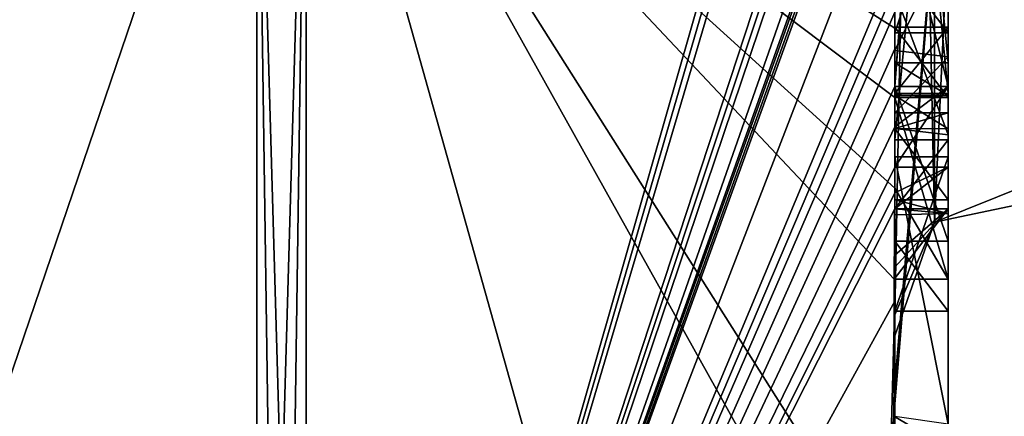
# Model space of a CAD drawing. Extents: x -23 to 700, y -1799 to -1.
# Tile 203 of 212: x 691.12 to 694.81, y -46.4 to -44.91. Entities that reach past the tile are written whole.
import ezdxf

# ---------------------------------------------------------------- set-up
doc = ezdxf.new("R2010")
doc.units = 0
doc.header["$LTSCALE"] = 67.568058
for name, color, linetype in [('1652', 7, 'CONTINUOUS'), ('1657', 7, 'CONTINUOUS'), ('1658', 7, 'CONTINUOUS'), ('1659', 7, 'CONTINUOUS'), ('1660', 7, 'CONTINUOUS'), ('1665', 7, 'CONTINUOUS'), ('1666', 7, 'CONTINUOUS'), ('1673', 7, 'CONTINUOUS'), ('1675', 7, 'CONTINUOUS'), ('1676', 7, 'CONTINUOUS'), ('1677', 7, 'CONTINUOUS'), ('1688', 7, 'CONTINUOUS'), ('1697', 7, 'CONTINUOUS'), ('1698', 7, 'CONTINUOUS'), ('1699', 7, 'CONTINUOUS'), ('1700', 7, 'CONTINUOUS'), ('1734', 7, 'CONTINUOUS'), ('1735', 7, 'CONTINUOUS'), ('1786', 7, 'CONTINUOUS'), ('1787', 7, 'CONTINUOUS'), ('1788', 7, 'CONTINUOUS'), ('1789', 7, 'CONTINUOUS'), ('1809', 7, 'CONTINUOUS'), ('1813', 7, 'CONTINUOUS'), ('1814', 7, 'CONTINUOUS'), ('1815', 7, 'CONTINUOUS'), ('1816', 7, 'CONTINUOUS'), ('1817', 7, 'CONTINUOUS'), ('1818', 7, 'CONTINUOUS'), ('1819', 7, 'CONTINUOUS'), ('1820', 7, 'CONTINUOUS'), ('1821', 7, 'CONTINUOUS'), ('1822', 7, 'CONTINUOUS'), ('1824', 7, 'CONTINUOUS'), ('1830', 7, 'CONTINUOUS')]:
    doc.layers.add(name, color=color, linetype=linetype)

msp = doc.modelspace()

# ---------------------------------------------------------------- linework, layer by layer
at = {"layer": '1652', "linetype": 'CONTINUOUS'}
for points in [[(694.4, -41.1824, -10.1674), (694.4, -38.471, -14.7638), (694.4, -46.0213, -1.6862), (694.4, -41.1824, -10.1674)], [(694.4, -38.471, 14.7638), (694.4, -44.7004, 4.0741), (694.4, -46.0213, 1.6862), (694.4, -38.471, 14.7638)], [(694.4, -41.3536, -9.871), (694.4, -41.1824, -10.1674), (694.4, -46.0213, -1.6862), (694.4, -41.3536, -9.871)], [(694.4, -41.8936, -8.9356), (694.4, -41.3536, -9.871), (694.4, -46.0213, -1.6862), (694.4, -41.8936, -8.9356)], [(694.4, -42.0881, -8.5986), (694.4, -41.8936, -8.9356), (694.4, -46.0213, -1.6862), (694.4, -42.0881, -8.5986)], [(694.4, -42.608, -7.6982), (694.4, -42.0881, -8.5986), (694.4, -46.0213, -1.6862), (694.4, -42.608, -7.6982)], [(694.4, -45.158, 9.2656), (694.4, -42.5668, 7.7696), (694.4, -45.024, 9.5097), (694.4, -45.158, 9.2656)], [(694.4, -45.024, 9.5097), (694.4, -42.5668, 7.7696), (694.4, -44.8863, 9.752), (694.4, -45.024, 9.5097)], [(694.4, -43.2894, -6.5179), (694.4, -42.608, -7.6982), (694.4, -46.0213, -1.6862), (694.4, -43.2894, -6.5179)], [(694.4, -43.0044, 7.6196), (694.4, -45.0759, 8.8156), (694.4, -43.1278, 7.406), (694.4, -43.0044, 7.6196)], [(694.4, -44.9428, -9.0462), (694.4, -44.6844, -10.0976), (694.4, -43.1201, -7.4194), (694.4, -44.9428, -9.0462)], [(694.4, -45.1915, -8.6153), (694.4, -44.9428, -9.0462), (694.4, -43.1201, -7.4194), (694.4, -45.1915, -8.6153)], [(694.4, -43.1278, 7.406), (694.4, -45.0759, 8.8156), (694.4, -43.3925, 7.1131), (694.4, -43.1278, 7.406)], [(694.4, -43.5527, -6.67), (694.4, -43.2894, -6.5179), (694.4, -46.0213, -1.6862), (694.4, -43.5527, -6.67)], [(694.4, -43.2944, -7.1174), (694.4, -43.5527, -6.67), (694.4, -45.3659, -8.3134), (694.4, -43.2944, -7.1174)], [(694.4, -43.3925, 7.1131), (694.4, -45.0759, 8.8156), (694.4, -43.7428, 6.9829), (694.4, -43.3925, 7.1131)], [(694.4, -45.3659, -8.3134), (694.4, -43.5527, -6.67), (694.4, -46.0213, -1.6862), (694.4, -45.3659, -8.3134)], [(694.4, -43.7428, 6.9829), (694.4, -45.0759, 8.8156), (694.4, -44.1618, 7.0093), (694.4, -43.7428, 6.9829)], [(694.4, -46.2826, 6.7822), (694.4, -43.9233, 5.4201), (694.4, -45.9704, 7.5706), (694.4, -46.2826, 6.7822)], [(694.4, -45.9704, 7.5706), (694.4, -43.9233, 5.4201), (694.4, -45.3232, 7.2874), (694.4, -45.9704, 7.5706)], [(694.4, -45.3232, 7.2874), (694.4, -43.9233, 5.4201), (694.4, -44.8118, 6.8832), (694.4, -45.3232, 7.2874)], [(694.4, -44.1618, 7.0093), (694.4, -45.0759, 8.8156), (694.4, -44.6269, 7.2036), (694.4, -44.1618, 7.0093)], [(694.4, -44.3609, 5.2701), (694.4, -45.1656, 5.7347), (694.4, -44.9637, 4.2261), (694.4, -44.3609, 5.2701)], [(694.4, -44.6269, 7.2036), (694.4, -45.0759, 8.8156), (694.4, -45.0302, 7.509), (694.4, -44.6269, 7.2036)], [(694.4, -44.946, -9.648), (694.4, -44.6844, -10.0976), (694.4, -44.9428, -9.0462), (694.4, -44.946, -9.648)], [(694.4, -44.7004, 4.0741), (694.4, -44.9637, 4.2261), (694.4, -46.0213, 1.6862), (694.4, -44.7004, 4.0741)], [(694.4, -45.197, -9.193), (694.4, -44.946, -9.648), (694.4, -44.9428, -9.0462), (694.4, -45.197, -9.193)], [(694.4, -45.745, 4.7312), (694.4, -46.0083, 4.8832), (694.4, -44.9637, 4.2261), (694.4, -45.745, 4.7312)], [(694.4, -44.9637, 4.2261), (694.4, -46.0083, 4.8832), (694.4, -46.0213, 1.6862), (694.4, -44.9637, 4.2261)], [(694.4, -45.1656, 5.7347), (694.4, -45.745, 4.7312), (694.4, -44.9637, 4.2261), (694.4, -45.1656, 5.7347)], [(694.4, -45.0302, 7.509), (694.4, -45.0759, 8.8156), (694.4, -45.1992, 8.602), (694.4, -45.0302, 7.509)], [(694.4, -45.2635, 7.8578), (694.4, -45.0302, 7.509), (694.4, -45.1992, 8.602), (694.4, -45.2635, 7.8578)], [(694.4, -45.323, 8.2323), (694.4, -45.2635, 7.8578), (694.4, -45.1992, 8.602), (694.4, -45.323, 8.2323)], [(694.4, -45.5904, 7.7501), (694.4, -45.9704, 7.5706), (694.4, -45.3232, 7.2874), (694.4, -45.5904, 7.7501)], [(694.4, -45.6242, -7.8659), (694.4, -45.3659, -8.3134), (694.4, -46.0213, -1.6862), (694.4, -45.6242, -7.8659)], [(694.4, -45.4289, 5.8867), (694.4, -46.4027, 6.449), (694.4, -46.0083, 4.8832), (694.4, -45.4289, 5.8867)], [(694.4, -45.6461, 8.0507), (694.4, -45.9704, 7.5706), (694.4, -45.5904, 7.7501), (694.4, -45.6461, 8.0507)], [(694.4, -45.6238, 8.3457), (694.4, -45.9704, 7.5706), (694.4, -45.6461, 8.0507), (694.4, -45.6238, 8.3457)], [(694.4, -45.7984, -7.9665), (694.4, -45.6242, -7.8659), (694.4, -46.0213, -1.6862), (694.4, -45.7984, -7.9665)], [(694.4, -47.0336, -4.2391), (694.4, -45.7984, -7.9665), (694.4, -46.4027, 6.449), (694.4, -47.0336, -4.2391)], [(694.4, -46.4027, 6.449), (694.4, -45.7984, -7.9665), (694.4, -46.1, -0.0124), (694.4, -46.4027, 6.449)], [(694.4, -46.1, -0.0124), (694.4, -45.7984, -7.9665), (694.4, -46.0213, -1.6862), (694.4, -46.1, -0.0124)], [(694.4, -46.0083, 4.8832), (694.4, -46.4027, 6.449), (694.4, -46.0213, 1.6862), (694.4, -46.0083, 4.8832)], [(694.4, -46.0213, 1.6862), (694.4, -46.4027, 6.449), (694.4, -46.1, -0.0124), (694.4, -46.0213, 1.6862)]]:
    msp.add_3dface(points, dxfattribs=at)
at = {"layer": '1657', "linetype": 'CONTINUOUS'}
for points in [[(694.3429, -42.5961, 13.7189), (694.3341, -42.5125, 13.8636), (692.1949, -49.9825), (694.3429, -42.5961, 13.7189)], [(692.1949, -49.9825), (694.3341, -42.5125, 13.8636), (692.1949, -43.544, 15.544), (692.1949, -49.9825)], [(694.3508, -42.6805, 13.5727), (694.3429, -42.5961, 13.7189), (692.1949, -49.9825), (694.3508, -42.6805, 13.5727)], [(694.3867, -43.2981, 12.5029), (694.3508, -42.6805, 13.5727), (692.1949, -49.9825), (694.3867, -43.2981, 12.5029)], [(694.3893, -43.3819, 12.3577), (694.3867, -43.2981, 12.5029), (692.1949, -49.9825), (694.3893, -43.3819, 12.3577)], [(694.3915, -43.4661, 12.212), (694.3893, -43.3819, 12.3577), (692.1949, -49.9825), (694.3915, -43.4661, 12.212)], [(694.3958, -43.6968, 11.8124), (694.3915, -43.4661, 12.212), (692.1949, -49.9825), (694.3958, -43.6968, 11.8124)], [(694.3969, -43.787, 11.656), (694.3958, -43.6968, 11.8124), (692.1949, -49.9825), (694.3969, -43.787, 11.656)], [(694.3978, -43.8775, 11.4994), (694.3969, -43.787, 11.656), (692.1949, -49.9825), (694.3978, -43.8775, 11.4994)], [(694.4, -44.2671, 10.7532), (694.4, -43.8058, 11.4205), (692.1949, -49.9825), (694.4, -44.2671, 10.7532)], [(694.4, -43.8058, 11.4205), (694.3995, -43.8416, 11.46), (692.1949, -49.9825), (694.4, -43.8058, 11.4205)], [(694.3995, -43.8416, 11.46), (694.3978, -43.8775, 11.4994), (692.1949, -49.9825), (694.3995, -43.8416, 11.46)], [(694.4, -44.7017, 10.0683), (694.4, -44.2671, 10.7532), (692.1949, -49.9825), (694.4, -44.7017, 10.0683)], [(694.4, -44.7949, 9.9103), (694.4, -44.7017, 10.0683), (692.1949, -49.9825), (694.4, -44.7949, 9.9103)], [(694.4, -44.8863, 9.752), (694.4, -44.7949, 9.9103), (692.1949, -49.9825), (694.4, -44.8863, 9.752)], [(694.4, -45.024, 9.5097), (694.4, -44.8863, 9.752), (692.1949, -49.9825), (694.4, -45.024, 9.5097)], [(694.4, -45.1649, 9.2696), (694.4, -45.024, 9.5097), (692.1949, -49.9825), (694.4, -45.1649, 9.2696)], [(694.4, -45.158, 9.2656), (694.4, -45.024, 9.5097), (694.4, -45.1649, 9.2696), (694.4, -45.158, 9.2656)], [(694.3999, -45.3164, 9.0071), (694.4, -45.1649, 9.2696), (692.1949, -49.9825), (694.3999, -45.3164, 9.0071)], [(694.3998, -45.4678, 8.7448), (694.3999, -45.3164, 9.0071), (692.1949, -49.9825), (694.3998, -45.4678, 8.7448)], [(694.3998, -45.5639, 8.5462), (694.3998, -45.4678, 8.7448), (692.1949, -49.9825), (694.3998, -45.5639, 8.5462)], [(694.4, -45.6238, 8.3457), (694.3998, -45.5639, 8.5462), (692.1949, -49.9825), (694.4, -45.6238, 8.3457)], [(694.4, -45.9704, 7.5706), (694.4, -45.6238, 8.3457), (692.1949, -49.9825), (694.4, -45.9704, 7.5706)], [(694.3852, -46.5214, 6.9201), (694.4, -45.9704, 7.5706), (692.1949, -49.9825), (694.3852, -46.5214, 6.9201)], [(694.3963, -46.4022, 6.8513), (694.4, -45.9704, 7.5706), (694.3852, -46.5214, 6.9201), (694.3963, -46.4022, 6.8513)], [(694.4, -46.2826, 6.7822), (694.4, -45.9704, 7.5706), (694.3963, -46.4022, 6.8513), (694.4, -46.2826, 6.7822)]]:
    msp.add_3dface(points, dxfattribs=at)
at = {"layer": '1658', "linetype": 'CONTINUOUS'}
for points in [[(694.4, -44.6844, -10.0976), (694.4, -44.946, -9.648), (692.1949, -43.544, -15.544), (694.4, -44.6844, -10.0976)], [(692.1949, -43.544, -15.544), (694.4, -44.946, -9.648), (694.4, -45.2061, -9.1982), (692.1949, -43.544, -15.544)], [(694.4, -47.0336, -4.2391), (694.4, -47.5), (692.1949, -43.544, -15.544), (694.4, -47.0336, -4.2391)], [(694.4, -47.0336, -4.2391), (692.1949, -43.544, -15.544), (694.3979, -45.8875, -8.0179), (694.4, -47.0336, -4.2391)], [(694.4, -47.5), (693.7691, -49.1602), (692.1949, -43.544, -15.544), (694.4, -47.5)], [(693.7691, -49.1602), (692.1949, -49.9825), (692.1949, -43.544, -15.544), (693.7691, -49.1602)], [(694.3979, -45.8875, -8.0179), (692.1949, -43.544, -15.544), (694.3996, -45.5472, -8.6073), (694.3979, -45.8875, -8.0179)], [(694.3996, -45.5472, -8.6073), (692.1949, -43.544, -15.544), (694.4, -45.2061, -9.1982), (694.3996, -45.5472, -8.6073)], [(694.4, -45.2061, -9.1982), (694.4, -44.946, -9.648), (694.4, -45.197, -9.193), (694.4, -45.2061, -9.1982)], [(694.4, -45.7984, -7.9665), (694.4, -47.0336, -4.2391), (694.3979, -45.8875, -8.0179), (694.4, -45.7984, -7.9665)], [(694.3995, -45.843, -7.9922), (694.4, -45.7984, -7.9665), (694.3979, -45.8875, -8.0179), (694.3995, -45.843, -7.9922)]]:
    msp.add_3dface(points, dxfattribs=at)
at = {"layer": '1659', "linetype": 'CONTINUOUS'}
for points in [[(690, -49.444), (690, -43.1626, -15.1637), (692.0094, -49.9698, 0), (690, -49.444)], [(692.0094, -49.9698, 0), (690, -43.1626, -15.1637), (692.0094, -43.535, -15.535), (692.0094, -49.9698, 0)]]:
    msp.add_3dface(points, dxfattribs=at)
at = {"layer": '1660', "linetype": 'CONTINUOUS'}
for points in [[(690, -43.1626, 15.1637), (690, -49.444), (692.0094, -43.535, 15.535), (690, -43.1626, 15.1637)], [(690, -49.444), (692.0094, -49.9698, 0), (692.0094, -43.535, 15.535), (690, -49.444)]]:
    msp.add_3dface(points, dxfattribs=at)
at = {"layer": '1665', "linetype": 'CONTINUOUS'}
for points in [[(692.0094, -49.9698, 0), (692.1949, -43.544, 15.544), (692.0094, -43.535, 15.535), (692.0094, -49.9698, 0)], [(692.1949, -43.544, 15.544), (692.0094, -49.9698, 0), (692.1016, -49.9849, 0), (692.1949, -43.544, 15.544)], [(692.1949, -49.9825), (692.1949, -43.544, 15.544), (692.1016, -49.9849, 0), (692.1949, -49.9825)]]:
    msp.add_3dface(points, dxfattribs=at)
at = {"layer": '1666', "linetype": 'CONTINUOUS'}
for points in [[(692.1949, -43.544, -15.544), (692.1949, -49.9825), (692.0094, -43.535, -15.535), (692.1949, -43.544, -15.544)], [(692.0094, -43.535, -15.535), (692.1949, -49.9825), (692.1016, -49.9849, 0), (692.0094, -43.535, -15.535)], [(692.0094, -49.9698, 0), (692.0094, -43.535, -15.535), (692.1016, -49.9849, 0), (692.0094, -49.9698, 0)]]:
    msp.add_3dface(points, dxfattribs=at)
at = {"layer": '1673', "linetype": 'CONTINUOUS'}
for points in [[(694.6, -43.1201, -7.4194), (694.6, -43.2944, -7.1174), (694.6, -45.1915, -8.6153), (694.6, -43.1201, -7.4194)], [(694.6, -43.2944, -7.1174), (694.6, -45.3659, -8.3134), (694.6, -45.1915, -8.6153), (694.6, -43.2944, -7.1174)], [(694.6, -45.2061, -9.1982), (694.6, -44.9428, -9.0462), (694.6, -45.1915, -8.6153), (694.6, -45.2061, -9.1982)], [(694.6, -45.3659, -8.3134), (694.6, -45.2061, -9.1982), (694.6, -45.1915, -8.6153), (694.6, -45.3659, -8.3134)], [(694.6, -45.8875, -8.0179), (694.6, -45.2061, -9.1982), (694.6, -45.6242, -7.8659), (694.6, -45.8875, -8.0179)], [(694.6, -45.6242, -7.8659), (694.6, -45.2061, -9.1982), (694.6, -45.3659, -8.3134), (694.6, -45.6242, -7.8659)]]:
    msp.add_3dface(points, dxfattribs=at)
at = {"layer": '1675', "linetype": 'CONTINUOUS'}
for points in [[(694.4, -45.1915, -8.6153), (694.4, -43.1201, -7.4194), (694.6, -45.1915, -8.6153), (694.4, -45.1915, -8.6153)], [(694.4, -43.1201, -7.4194), (694.6, -43.1201, -7.4194), (694.6, -45.1915, -8.6153), (694.4, -43.1201, -7.4194)]]:
    msp.add_3dface(points, dxfattribs=at)
at = {"layer": '1676', "linetype": 'CONTINUOUS'}
for points in [[(694.4, -44.9428, -9.0462), (694.4, -45.1915, -8.6153), (694.6, -44.9428, -9.0462), (694.4, -44.9428, -9.0462)], [(694.6, -44.9428, -9.0462), (694.4, -45.1915, -8.6153), (694.6, -45.1915, -8.6153), (694.6, -44.9428, -9.0462)]]:
    msp.add_3dface(points, dxfattribs=at)
at = {"layer": '1677', "linetype": 'CONTINUOUS'}
for points in [[(694.4, -45.197, -9.193), (694.4, -44.9428, -9.0462), (694.6, -45.2061, -9.1982), (694.4, -45.197, -9.193)], [(694.4, -44.9428, -9.0462), (694.6, -44.9428, -9.0462), (694.6, -45.2061, -9.1982), (694.4, -44.9428, -9.0462)], [(694.4, -45.2061, -9.1982), (694.4, -45.197, -9.193), (694.6, -45.2061, -9.1982), (694.4, -45.2061, -9.1982)]]:
    msp.add_3dface(points, dxfattribs=at)
at = {"layer": '1688', "linetype": 'CONTINUOUS'}
for points in [[(694.6, -42.5668, 7.7696), (694.6, -45.1649, 9.2696), (694.6, -45.0759, 8.8156), (694.6, -42.5668, 7.7696)], [(694.6, -42.5668, 7.7696), (694.6, -45.0759, 8.8156), (694.6, -43.0044, 7.6196), (694.6, -42.5668, 7.7696)], [(694.6, -44.1869, 6.6399), (694.6, -43.6825, 6.6419), (694.6, -45.346, 7.3126), (694.6, -44.1869, 6.6399)], [(694.6, -45.346, 7.3126), (694.6, -43.6825, 6.6419), (694.6, -45.5904, 7.7501), (694.6, -45.346, 7.3126)], [(694.6, -45.5904, 7.7501), (694.6, -43.6825, 6.6419), (694.6, -44.6269, 7.2036), (694.6, -45.5904, 7.7501)], [(694.6, -43.9233, 5.4201), (694.6, -46.5214, 6.9201), (694.6, -46.4324, 6.4661), (694.6, -43.9233, 5.4201)], [(694.6, -44.7004, 4.0741), (694.6, -43.9233, 5.4201), (694.6, -44.9637, 4.2261), (694.6, -44.7004, 4.0741)], [(694.6, -44.9637, 4.2261), (694.6, -43.9233, 5.4201), (694.6, -44.3609, 5.2701), (694.6, -44.9637, 4.2261)], [(694.6, -44.3609, 5.2701), (694.6, -43.9233, 5.4201), (694.6, -45.1656, 5.7347), (694.6, -44.3609, 5.2701)], [(694.6, -45.1656, 5.7347), (694.6, -43.9233, 5.4201), (694.6, -45.4289, 5.8867), (694.6, -45.1656, 5.7347)], [(694.6, -45.4289, 5.8867), (694.6, -43.9233, 5.4201), (694.6, -46.4324, 6.4661), (694.6, -45.4289, 5.8867)], [(694.6, -44.8118, 6.8832), (694.6, -44.1869, 6.6399), (694.6, -45.346, 7.3126), (694.6, -44.8118, 6.8832)], [(694.6, -45.0535, 7.5329), (694.6, -45.5904, 7.7501), (694.6, -44.6269, 7.2036), (694.6, -45.0535, 7.5329)], [(694.6, -45.2635, 7.8578), (694.6, -45.5904, 7.7501), (694.6, -45.0535, 7.5329), (694.6, -45.2635, 7.8578)], [(694.6, -45.1649, 9.2696), (694.6, -45.4678, 8.7448), (694.6, -45.0759, 8.8156), (694.6, -45.1649, 9.2696)], [(694.6, -45.0759, 8.8156), (694.6, -45.4678, 8.7448), (694.6, -45.1992, 8.602), (694.6, -45.0759, 8.8156)], [(694.6, -45.745, 4.7312), (694.6, -45.1656, 5.7347), (694.6, -46.0083, 4.8832), (694.6, -45.745, 4.7312)], [(694.6, -46.0083, 4.8832), (694.6, -45.1656, 5.7347), (694.6, -45.4289, 5.8867), (694.6, -46.0083, 4.8832)], [(694.6, -45.1992, 8.602), (694.6, -45.4678, 8.7448), (694.6, -45.324, 8.2239), (694.6, -45.1992, 8.602)], [(694.6, -45.6412, 8.2432), (694.6, -45.5904, 7.7501), (694.6, -45.2635, 7.8578), (694.6, -45.6412, 8.2432)], [(694.6, -45.324, 8.2239), (694.6, -45.6412, 8.2432), (694.6, -45.2635, 7.8578), (694.6, -45.324, 8.2239)], [(694.6, -45.4678, 8.7448), (694.6, -45.6412, 8.2432), (694.6, -45.324, 8.2239), (694.6, -45.4678, 8.7448)]]:
    msp.add_3dface(points, dxfattribs=at)
at = {"layer": '1697', "linetype": 'CONTINUOUS'}
for points in [[(694.4, -45.3232, 7.2874), (694.4, -44.8118, 6.8832), (694.6, -45.346, 7.3126), (694.4, -45.3232, 7.2874)], [(694.4, -44.8118, 6.8832), (694.6, -44.8118, 6.8832), (694.6, -45.346, 7.3126), (694.4, -44.8118, 6.8832)], [(694.4, -45.5904, 7.7501), (694.4, -45.3232, 7.2874), (694.6, -45.5904, 7.7501), (694.4, -45.5904, 7.7501)], [(694.4, -45.3232, 7.2874), (694.6, -45.346, 7.3126), (694.6, -45.5904, 7.7501), (694.4, -45.3232, 7.2874)]]:
    msp.add_3dface(points, dxfattribs=at)
at = {"layer": '1698', "linetype": 'CONTINUOUS'}
for points in [[(694.3998, -45.5639, 8.5462), (694.4, -45.6238, 8.3457), (694.6, -45.4678, 8.7448), (694.3998, -45.5639, 8.5462)], [(694.3998, -45.4678, 8.7448), (694.3998, -45.5639, 8.5462), (694.6, -45.4678, 8.7448), (694.3998, -45.4678, 8.7448)], [(694.4, -45.6238, 8.3457), (694.6, -45.6412, 8.2432), (694.6, -45.4678, 8.7448), (694.4, -45.6238, 8.3457)], [(694.4, -45.6461, 8.0507), (694.4, -45.5904, 7.7501), (694.6, -45.6412, 8.2432), (694.4, -45.6461, 8.0507)], [(694.4, -45.5904, 7.7501), (694.6, -45.5904, 7.7501), (694.6, -45.6412, 8.2432), (694.4, -45.5904, 7.7501)], [(694.4, -45.6238, 8.3457), (694.4, -45.6461, 8.0507), (694.6, -45.6412, 8.2432), (694.4, -45.6238, 8.3457)]]:
    msp.add_3dface(points, dxfattribs=at)
at = {"layer": '1699', "linetype": 'CONTINUOUS'}
for points in [[(694.3999, -45.3164, 9.0071), (694.3998, -45.4678, 8.7448), (694.6, -45.1649, 9.2696), (694.3999, -45.3164, 9.0071)], [(694.6, -45.1649, 9.2696), (694.3998, -45.4678, 8.7448), (694.6, -45.4678, 8.7448), (694.6, -45.1649, 9.2696)], [(694.4, -45.1649, 9.2696), (694.3999, -45.3164, 9.0071), (694.6, -45.1649, 9.2696), (694.4, -45.1649, 9.2696)]]:
    msp.add_3dface(points, dxfattribs=at)
at = {"layer": '1700', "linetype": 'CONTINUOUS'}
for points in [[(694.4, -42.5668, 7.7696), (694.4, -45.158, 9.2656), (694.6, -42.5668, 7.7696), (694.4, -42.5668, 7.7696)], [(694.4, -45.158, 9.2656), (694.4, -45.1649, 9.2696), (694.6, -42.5668, 7.7696), (694.4, -45.158, 9.2656)], [(694.4, -45.1649, 9.2696), (694.6, -45.1649, 9.2696), (694.6, -42.5668, 7.7696), (694.4, -45.1649, 9.2696)]]:
    msp.add_3dface(points, dxfattribs=at)
at = {"layer": '1734', "linetype": 'CONTINUOUS'}
for points in [[(694.9, -45.5332, 1.5315), (694.9, -38.093, 14.4185), (694.549, -38.2017, 14.518), (694.9, -45.5332, 1.5315)], [(694.4, -38.471, 14.7638), (694.549, -45.6738, 1.5759), (694.549, -38.2017, 14.518), (694.4, -38.471, 14.7638)], [(694.549, -45.6738, 1.5759), (694.9, -45.5332, 1.5315), (694.549, -38.2017, 14.518), (694.549, -45.6738, 1.5759)], [(694.4, -38.471, 14.7638), (694.4, -46.0213, 1.6862), (694.549, -45.6738, 1.5759), (694.4, -38.471, 14.7638)]]:
    msp.add_3dface(points, dxfattribs=at)
at = {"layer": '1735', "linetype": 'CONTINUOUS'}
for points in [[(694.9, -38.093, -14.4185), (694.9, -45.5332, -1.5315), (694.549, -45.6738, -1.5759), (694.9, -38.093, -14.4185)], [(694.549, -38.2017, -14.518), (694.9, -38.093, -14.4185), (694.549, -45.6738, -1.5759), (694.549, -38.2017, -14.518)], [(694.4, -46.0213, -1.6862), (694.4, -38.471, -14.7638), (694.549, -38.2017, -14.518), (694.4, -46.0213, -1.6862)], [(694.4, -46.0213, -1.6862), (694.549, -38.2017, -14.518), (694.549, -45.6738, -1.5759), (694.4, -46.0213, -1.6862)]]:
    msp.add_3dface(points, dxfattribs=at)
at = {"layer": '1786', "linetype": 'CONTINUOUS'}
for points in [[(694.4, -43.2944, -7.1174), (694.4, -45.3659, -8.3134), (694.6, -43.2944, -7.1174), (694.4, -43.2944, -7.1174)], [(694.4, -45.3659, -8.3134), (694.6, -45.3659, -8.3134), (694.6, -43.2944, -7.1174), (694.4, -45.3659, -8.3134)]]:
    msp.add_3dface(points, dxfattribs=at)
at = {"layer": '1787', "linetype": 'CONTINUOUS'}
for points in [[(694.4, -45.3659, -8.3134), (694.4, -45.6242, -7.8659), (694.6, -45.3659, -8.3134), (694.4, -45.3659, -8.3134)], [(694.4, -45.6242, -7.8659), (694.6, -45.6242, -7.8659), (694.6, -45.3659, -8.3134), (694.4, -45.6242, -7.8659)]]:
    msp.add_3dface(points, dxfattribs=at)
at = {"layer": '1788', "linetype": 'CONTINUOUS'}
for points in [[(694.3995, -45.843, -7.9922), (694.3979, -45.8875, -8.0179), (694.6, -45.6242, -7.8659), (694.3995, -45.843, -7.9922)], [(694.3979, -45.8875, -8.0179), (694.6, -45.8875, -8.0179), (694.6, -45.6242, -7.8659), (694.3979, -45.8875, -8.0179)], [(694.4, -45.7984, -7.9665), (694.3995, -45.843, -7.9922), (694.6, -45.6242, -7.8659), (694.4, -45.7984, -7.9665)], [(694.4, -45.6242, -7.8659), (694.4, -45.7984, -7.9665), (694.6, -45.6242, -7.8659), (694.4, -45.6242, -7.8659)]]:
    msp.add_3dface(points, dxfattribs=at)
at = {"layer": '1789', "linetype": 'CONTINUOUS'}
for points in [[(694.3996, -45.5472, -8.6073), (694.4, -45.2061, -9.1982), (694.6, -45.8875, -8.0179), (694.3996, -45.5472, -8.6073)], [(694.4, -45.2061, -9.1982), (694.6, -45.2061, -9.1982), (694.6, -45.8875, -8.0179), (694.4, -45.2061, -9.1982)], [(694.3979, -45.8875, -8.0179), (694.3996, -45.5472, -8.6073), (694.6, -45.8875, -8.0179), (694.3979, -45.8875, -8.0179)]]:
    msp.add_3dface(points, dxfattribs=at)
at = {"layer": '1809', "linetype": 'CONTINUOUS'}
for points in [[(694.4, -45.0759, 8.8156), (694.4, -43.0044, 7.6196), (694.6, -45.0759, 8.8156), (694.4, -45.0759, 8.8156)], [(694.6, -45.0759, 8.8156), (694.4, -43.0044, 7.6196), (694.6, -43.0044, 7.6196), (694.6, -45.0759, 8.8156)]]:
    msp.add_3dface(points, dxfattribs=at)
at = {"layer": '1813', "linetype": 'CONTINUOUS'}
for points in [[(694.4, -44.6269, 7.2036), (694.4, -45.0302, 7.509), (694.6, -44.6269, 7.2036), (694.4, -44.6269, 7.2036)], [(694.4, -45.0302, 7.509), (694.6, -45.0535, 7.5329), (694.6, -44.6269, 7.2036), (694.4, -45.0302, 7.509)], [(694.4, -45.0302, 7.509), (694.4, -45.2635, 7.8578), (694.6, -45.0535, 7.5329), (694.4, -45.0302, 7.509)], [(694.4, -45.2635, 7.8578), (694.6, -45.2635, 7.8578), (694.6, -45.0535, 7.5329), (694.4, -45.2635, 7.8578)]]:
    msp.add_3dface(points, dxfattribs=at)
at = {"layer": '1814', "linetype": 'CONTINUOUS'}
for points in [[(694.4, -45.323, 8.2323), (694.4, -45.1992, 8.602), (694.6, -45.324, 8.2239), (694.4, -45.323, 8.2323)], [(694.4, -45.1992, 8.602), (694.6, -45.1992, 8.602), (694.6, -45.324, 8.2239), (694.4, -45.1992, 8.602)], [(694.4, -45.2635, 7.8578), (694.4, -45.323, 8.2323), (694.6, -45.2635, 7.8578), (694.4, -45.2635, 7.8578)], [(694.4, -45.323, 8.2323), (694.6, -45.324, 8.2239), (694.6, -45.2635, 7.8578), (694.4, -45.323, 8.2323)]]:
    msp.add_3dface(points, dxfattribs=at)
at = {"layer": '1815', "linetype": 'CONTINUOUS'}
for points in [[(694.4, -45.1992, 8.602), (694.4, -45.0759, 8.8156), (694.6, -45.1992, 8.602), (694.4, -45.1992, 8.602)], [(694.4, -45.0759, 8.8156), (694.6, -45.0759, 8.8156), (694.6, -45.1992, 8.602), (694.4, -45.0759, 8.8156)]]:
    msp.add_3dface(points, dxfattribs=at)
at = {"layer": '1816', "linetype": 'CONTINUOUS'}
for points in [[(694.4, -46.4027, 6.449), (694.4, -45.4289, 5.8867), (694.6, -46.4324, 6.4661), (694.4, -46.4027, 6.449)], [(694.4, -45.4289, 5.8867), (694.6, -45.4289, 5.8867), (694.6, -46.4324, 6.4661), (694.4, -45.4289, 5.8867)]]:
    msp.add_3dface(points, dxfattribs=at)
at = {"layer": '1817', "linetype": 'CONTINUOUS'}
for points in [[(694.4, -45.4289, 5.8867), (694.4, -46.0083, 4.8832), (694.6, -45.4289, 5.8867), (694.4, -45.4289, 5.8867)], [(694.4, -46.0083, 4.8832), (694.6, -46.0083, 4.8832), (694.6, -45.4289, 5.8867), (694.4, -46.0083, 4.8832)]]:
    msp.add_3dface(points, dxfattribs=at)
at = {"layer": '1818', "linetype": 'CONTINUOUS'}
for points in [[(694.4, -46.0083, 4.8832), (694.4, -45.745, 4.7312), (694.6, -46.0083, 4.8832), (694.4, -46.0083, 4.8832)], [(694.4, -45.745, 4.7312), (694.6, -45.745, 4.7312), (694.6, -46.0083, 4.8832), (694.4, -45.745, 4.7312)]]:
    msp.add_3dface(points, dxfattribs=at)
at = {"layer": '1819', "linetype": 'CONTINUOUS'}
for points in [[(694.4, -45.745, 4.7312), (694.4, -45.1656, 5.7347), (694.6, -45.745, 4.7312), (694.4, -45.745, 4.7312)], [(694.4, -45.1656, 5.7347), (694.6, -45.1656, 5.7347), (694.6, -45.745, 4.7312), (694.4, -45.1656, 5.7347)]]:
    msp.add_3dface(points, dxfattribs=at)
at = {"layer": '1820', "linetype": 'CONTINUOUS'}
for points in [[(694.4, -45.1656, 5.7347), (694.4, -44.3609, 5.2701), (694.6, -45.1656, 5.7347), (694.4, -45.1656, 5.7347)], [(694.4, -44.3609, 5.2701), (694.6, -44.3609, 5.2701), (694.6, -45.1656, 5.7347), (694.4, -44.3609, 5.2701)]]:
    msp.add_3dface(points, dxfattribs=at)
at = {"layer": '1821', "linetype": 'CONTINUOUS'}
for points in [[(694.4, -44.3609, 5.2701), (694.4, -44.9637, 4.2261), (694.6, -44.3609, 5.2701), (694.4, -44.3609, 5.2701)], [(694.4, -44.9637, 4.2261), (694.6, -44.9637, 4.2261), (694.6, -44.3609, 5.2701), (694.4, -44.9637, 4.2261)]]:
    msp.add_3dface(points, dxfattribs=at)
at = {"layer": '1822', "linetype": 'CONTINUOUS'}
for points in [[(694.4, -44.9637, 4.2261), (694.4, -44.7004, 4.0741), (694.6, -44.9637, 4.2261), (694.4, -44.9637, 4.2261)], [(694.4, -44.7004, 4.0741), (694.6, -44.7004, 4.0741), (694.6, -44.9637, 4.2261), (694.4, -44.7004, 4.0741)]]:
    msp.add_3dface(points, dxfattribs=at)
at = {"layer": '1824', "linetype": 'CONTINUOUS'}
for points in [[(694.4, -46.2826, 6.7822), (694.3963, -46.4022, 6.8513), (694.6, -43.9233, 5.4201), (694.4, -46.2826, 6.7822)], [(694.3963, -46.4022, 6.8513), (694.6, -46.5214, 6.9201), (694.6, -43.9233, 5.4201), (694.3963, -46.4022, 6.8513)], [(694.4, -43.9233, 5.4201), (694.4, -46.2826, 6.7822), (694.6, -43.9233, 5.4201), (694.4, -43.9233, 5.4201)], [(694.3963, -46.4022, 6.8513), (694.3852, -46.5214, 6.9201), (694.6, -46.5214, 6.9201), (694.3963, -46.4022, 6.8513)]]:
    msp.add_3dface(points, dxfattribs=at)
at = {"layer": '1830', "linetype": 'CONTINUOUS'}
for points in [[(694.9, -45.6, -0.0102), (694.9, -45.5332, 1.5315), (694.549, -45.6738, 1.5759), (694.9, -45.6, -0.0102)], [(694.9, -45.5332, -1.5315), (694.9, -45.6, -0.0102), (694.549, -45.6738, 1.5759), (694.9, -45.5332, -1.5315)], [(694.549, -45.6738, -1.5759), (694.9, -45.5332, -1.5315), (694.549, -45.6738, 1.5759), (694.549, -45.6738, -1.5759)], [(694.4, -46.0213, 1.6862), (694.4, -46.1, -0.0124), (694.549, -45.6738, -1.5759), (694.4, -46.0213, 1.6862)], [(694.4, -46.0213, 1.6862), (694.549, -45.6738, -1.5759), (694.549, -45.6738, 1.5759), (694.4, -46.0213, 1.6862)], [(694.4, -46.1, -0.0124), (694.4, -46.0213, -1.6862), (694.549, -45.6738, -1.5759), (694.4, -46.1, -0.0124)]]:
    msp.add_3dface(points, dxfattribs=at)

doc.saveas('drawing.dxf')
